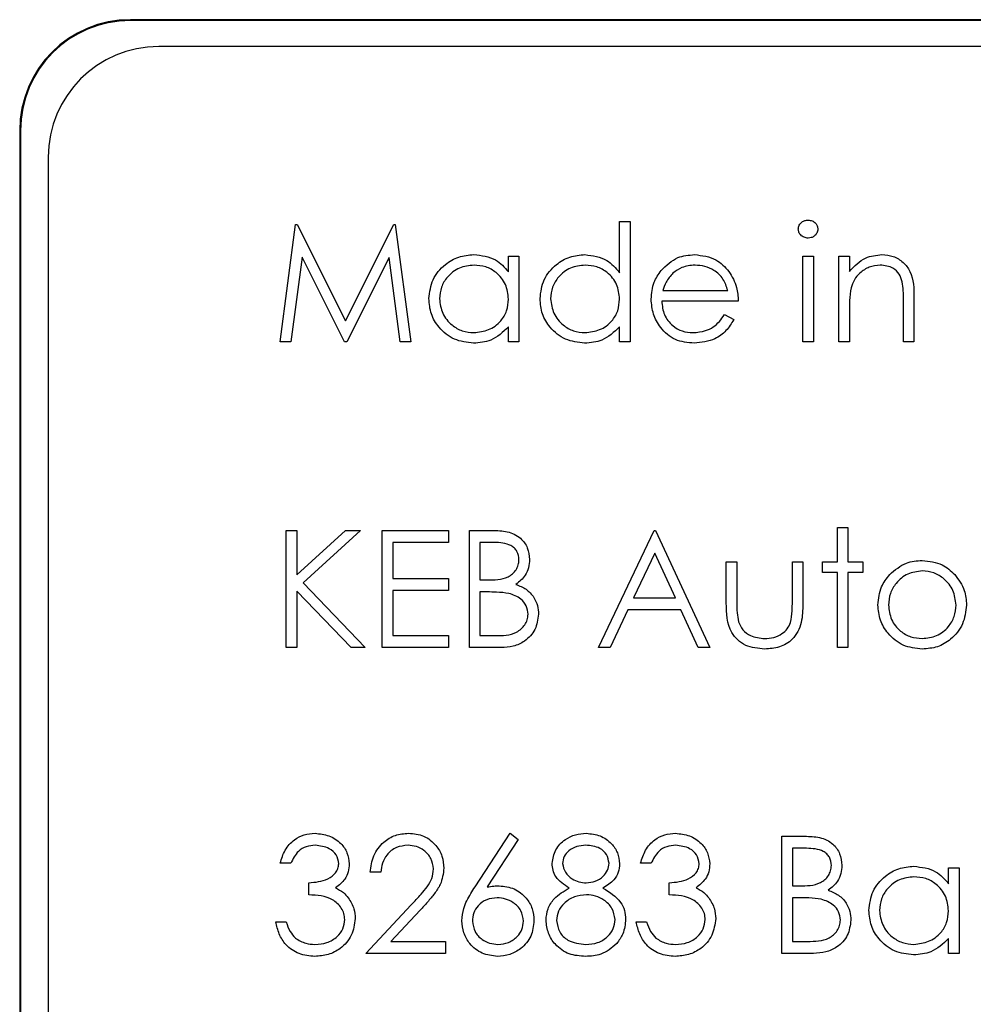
# Model space of a CAD drawing. Header units: millimetres. Extents: x 5 to 418, y 2 to 292.
# Tile 39 of 93: x 108.43 to 109.86, y 206.51 to 207.99. Entities that reach past the tile are written whole.
import ezdxf

# ---------------------------------------------------------------- set-up
doc = ezdxf.new("R2010")
doc.units = ezdxf.units.MM

msp = doc.modelspace()

# ---------------------------------------------------------------- linework, layer by layer
at = {"color": 7, "linetype": 'Continuous', "lineweight": 25}
for p, q in [((117.0109, 207.9933), (108.5943, 207.9933)), ((117.0109, 207.9921), (108.5943, 207.9921)), ((116.9704, 207.9528), (108.6371, 207.9528)), ((108.4276, 207.8266), (108.4276, 201.0766)), ((108.4288, 207.8266), (108.4288, 201.0766)), ((108.4704, 207.7861), (108.4704, 201.1194)), ((108.8199, 207.5083), (108.8431, 207.6847)), ((108.8431, 207.6847), (108.8454, 207.6847)), ((108.8454, 207.6847), (108.9182, 207.5399)), ((108.9182, 207.5399), (108.9909, 207.6847)), ((108.9909, 207.6847), (108.9932, 207.6847)), ((108.9932, 207.6847), (109.0166, 207.5083)), ((109.3309, 207.6122), (109.3309, 207.6892)), ((109.3309, 207.6892), (109.3468, 207.6892)), ((109.3468, 207.6892), (109.3468, 207.5083)), ((108.8527, 207.6355), (108.8358, 207.5083)), ((108.9166, 207.5083), (108.8527, 207.6355)), ((108.9838, 207.6352), (108.9201, 207.5083)), ((109.0007, 207.5083), (108.9838, 207.6352)), ((109.1636, 207.6133), (109.1636, 207.6372)), ((109.1636, 207.6372), (109.1794, 207.6372)), ((109.1794, 207.6372), (109.1794, 207.5083)), ((109.6068, 207.6372), (109.6227, 207.6372)), ((109.6068, 207.5083), (109.6068, 207.6372)), ((109.6227, 207.6372), (109.6227, 207.5083)), ((109.6611, 207.6372), (109.6769, 207.6372)), ((109.6611, 207.5083), (109.6611, 207.6372)), ((109.6769, 207.6372), (109.6769, 207.6139)), ((109.3959, 207.5852), (109.4938, 207.5852)), ((109.7742, 207.5741), (109.7742, 207.5083)), ((109.5096, 207.5693), (109.3943, 207.5693)), ((109.7583, 207.5083), (109.7583, 207.5689)), ((109.4887, 207.549), (109.5028, 207.5416)), ((109.6769, 207.5549), (109.6769, 207.5083)), ((109.1636, 207.5083), (109.1636, 207.5306)), ((109.3309, 207.5083), (109.3309, 207.5306)), ((108.8358, 207.5083), (108.8199, 207.5083)), ((108.9201, 207.5083), (108.9166, 207.5083)), ((109.0166, 207.5083), (109.0007, 207.5083)), ((109.1794, 207.5083), (109.1636, 207.5083)), ((109.3468, 207.5083), (109.3309, 207.5083)), ((109.6227, 207.5083), (109.6068, 207.5083)), ((109.6769, 207.5083), (109.6611, 207.5083)), ((109.7742, 207.5083), (109.7583, 207.5083)), ((108.8289, 207.224), (108.8447, 207.224)), ((108.8289, 207.0476), (108.8289, 207.224)), ((108.8447, 207.1569), (108.9183, 207.224)), ((108.8447, 207.224), (108.8447, 207.1569)), ((108.9408, 207.224), (108.8542, 207.1449)), ((108.9183, 207.224), (108.9408, 207.224)), ((108.9736, 207.224), (109.0731, 207.224)), ((108.9736, 207.0476), (108.9736, 207.224)), ((109.0731, 207.224), (109.0731, 207.2059)), ((109.1048, 207.224), (109.1392, 207.224)), ((109.1048, 207.0476), (109.1048, 207.224)), ((109.2993, 207.0476), (109.3829, 207.224)), ((109.3829, 207.224), (109.3852, 207.224)), ((109.3852, 207.224), (109.4666, 207.0476)), ((109.6588, 207.2285), (109.6747, 207.2285)), ((109.6588, 207.1765), (109.6588, 207.2285)), ((109.6747, 207.2285), (109.6747, 207.1765)), ((108.9895, 207.2059), (108.9895, 207.1517)), ((109.0731, 207.2059), (108.9895, 207.2059)), ((109.1421, 207.2059), (109.1206, 207.2059)), ((109.1206, 207.2059), (109.1206, 207.1494)), ((109.3839, 207.1896), (109.352, 207.1223)), ((109.415, 207.1223), (109.3839, 207.1896)), ((109.4915, 207.1765), (109.5073, 207.1765)), ((109.4915, 207.1149), (109.4915, 207.1765)), ((109.5073, 207.1765), (109.5073, 207.1168)), ((109.591, 207.1765), (109.6068, 207.1765)), ((109.591, 207.1168), (109.591, 207.1765)), ((109.6068, 207.1765), (109.6068, 207.1138)), ((109.6362, 207.1765), (109.6588, 207.1765)), ((109.6362, 207.1607), (109.6362, 207.1765)), ((109.6747, 207.1765), (109.6973, 207.1765)), ((109.6973, 207.1765), (109.6973, 207.1607)), ((109.6588, 207.1607), (109.6362, 207.1607)), ((109.6588, 207.0476), (109.6588, 207.1607)), ((109.6747, 207.1607), (109.6747, 207.0476)), ((109.6973, 207.1607), (109.6747, 207.1607)), ((108.8542, 207.1449), (108.9476, 207.0476)), ((108.9895, 207.1517), (109.0731, 207.1517)), ((109.0731, 207.1517), (109.0731, 207.1336)), ((109.1206, 207.1494), (109.1313, 207.1494)), ((108.8447, 207.1328), (108.8447, 207.0476)), ((108.9265, 207.0476), (108.8447, 207.1328)), ((108.9895, 207.1336), (108.9895, 207.0657)), ((109.0731, 207.1336), (108.9895, 207.1336)), ((109.1311, 207.1313), (109.1206, 207.1313)), ((109.1206, 207.1313), (109.1206, 207.0657)), ((109.352, 207.1223), (109.415, 207.1223)), ((109.3434, 207.1042), (109.3166, 207.0476)), ((109.4233, 207.1042), (109.3434, 207.1042)), ((109.4494, 207.0476), (109.4233, 207.1042)), ((108.9895, 207.0657), (109.0731, 207.0657)), ((109.0731, 207.0657), (109.0731, 207.0476)), ((109.1206, 207.0657), (109.1432, 207.0657)), ((108.8447, 207.0476), (108.8289, 207.0476)), ((108.9476, 207.0476), (108.9265, 207.0476)), ((109.0731, 207.0476), (108.9736, 207.0476)), ((109.1525, 207.0476), (109.1048, 207.0476)), ((109.3166, 207.0476), (109.2993, 207.0476)), ((109.4666, 207.0476), (109.4494, 207.0476)), ((109.6747, 207.0476), (109.6588, 207.0476)), ((109.1132, 206.6874), (109.1659, 206.7679)), ((109.178, 206.7583), (109.1314, 206.6871)), ((109.1659, 206.7679), (109.178, 206.7583)), ((109.5752, 206.7634), (109.6096, 206.7634)), ((109.5752, 206.587), (109.5752, 206.7634)), ((109.591, 206.7453), (109.591, 206.6888)), ((109.6125, 206.7453), (109.591, 206.7453)), ((108.8357, 206.7227), (108.8199, 206.7227)), ((109.3784, 206.7227), (109.3626, 206.7227)), ((109.8262, 206.692), (109.8262, 206.7159)), ((109.8262, 206.7159), (109.842, 206.7159)), ((109.842, 206.7159), (109.842, 206.587)), ((108.9714, 206.7091), (108.9555, 206.7091)), ((108.8628, 206.6752), (108.8628, 206.6933)), ((109.4056, 206.6752), (109.4056, 206.6933)), ((109.591, 206.6888), (109.6016, 206.6888)), ((109.591, 206.6707), (109.591, 206.6051)), ((109.6015, 206.6707), (109.591, 206.6707)), ((108.9488, 206.587), (109.0172, 206.66)), ((109.0307, 206.6522), (108.9865, 206.6051)), ((108.8131, 206.6345), (108.8289, 206.6345)), ((109.3558, 206.6345), (109.3716, 206.6345)), ((109.8262, 206.587), (109.8262, 206.6093)), ((108.9865, 206.6051), (109.0686, 206.6051)), ((109.0686, 206.6051), (109.0686, 206.587)), ((109.591, 206.6051), (109.6135, 206.6051)), ((109.0686, 206.587), (108.9488, 206.587)), ((109.6229, 206.587), (109.5752, 206.587)), ((109.842, 206.587), (109.8262, 206.587))]:
    msp.add_line(p, q, dxfattribs=at)
at = {"color": 7, "linetype": 'Continuous', "lineweight": 18}
for p, q in [((108.5943, 207.9921), (108.5943, 207.9933)), ((108.4288, 207.8266), (108.4276, 207.8266))]:
    msp.add_line(p, q, dxfattribs=at)
at = {"color": 7, "linetype": 'Continuous', "lineweight": 25}
for centre, radius in [((108.5943, 207.8266), 0.1667), ((108.5943, 207.8266), 0.1655), ((108.6371, 207.7861), 0.1667)]:
    msp.add_arc(centre, radius, 90, 180, dxfattribs=at)
for points, knots in [([(109.6, 207.6778), (109.6003, 207.6799), (109.6009, 207.6841), (109.605, 207.6884), (109.6098, 207.6911), (109.613, 207.6913), (109.6147, 207.6915)], [0, 0, 0, 0, 0.279289, 0.558897, 0.779452, 1, 1, 1, 1]), ([(109.6147, 207.6915), (109.6168, 207.6912), (109.621, 207.6908), (109.6258, 207.6873), (109.6289, 207.6828), (109.6293, 207.6795), (109.6294, 207.6778)], [0, 0, 0, 0, 0.279869, 0.559866, 0.779911, 1, 1, 1, 1]), ([(109.6147, 207.6643), (109.6126, 207.6645), (109.6085, 207.665), (109.6037, 207.6685), (109.6006, 207.6729), (109.6002, 207.6762), (109.6, 207.6778)], [0, 0, 0, 0, 0.279784, 0.559698, 0.779921, 1, 1, 1, 1]), ([(109.6294, 207.6778), (109.6291, 207.6757), (109.6285, 207.6716), (109.6243, 207.6673), (109.6196, 207.6647), (109.6163, 207.6644), (109.6147, 207.6643)], [0, 0, 0, 0, 0.27916, 0.558862, 0.779356, 1, 1, 1, 1]), ([(109.0437, 207.5731), (109.045, 207.583), (109.0474, 207.6027), (109.0661, 207.6242), (109.0881, 207.6375), (109.1037, 207.6388), (109.1114, 207.6394)], [0, 0, 0, 0, 0.279413, 0.559191, 0.779548, 1, 1, 1, 1]), ([(109.1114, 207.6394), (109.1231, 207.6381), (109.1439, 207.6358), (109.1576, 207.6202), (109.1636, 207.6133)], [0, 0, 0, 0, 0.559062, 1, 1, 1, 1]), ([(109.2111, 207.5731), (109.2123, 207.583), (109.2148, 207.6027), (109.2334, 207.6242), (109.2555, 207.6375), (109.271, 207.6388), (109.2788, 207.6394)], [0, 0, 0, 0, 0.279413, 0.559191, 0.779548, 1, 1, 1, 1]), ([(109.2788, 207.6394), (109.2904, 207.6379), (109.3113, 207.635), (109.3249, 207.6192), (109.3309, 207.6122)], [0, 0, 0, 0, 0.558426, 1, 1, 1, 1]), ([(109.3933, 207.6154), (109.4012, 207.6232), (109.4154, 207.6372), (109.435, 207.6387), (109.4437, 207.6394)], [0, 0, 0, 0, 0.558577, 1, 1, 1, 1]), ([(109.4437, 207.6394), (109.4551, 207.6381), (109.4756, 207.6357), (109.4895, 207.6207), (109.4956, 207.6141)], [0, 0, 0, 0, 0.558919, 1, 1, 1, 1]), ([(109.6769, 207.6139), (109.6845, 207.622), (109.6979, 207.6365), (109.7174, 207.6386), (109.726, 207.6394)], [0, 0, 0, 0, 0.559141, 1, 1, 1, 1]), ([(109.726, 207.6394), (109.7318, 207.6389), (109.7433, 207.6379), (109.7585, 207.6286), (109.7739, 207.608), (109.774, 207.5881), (109.7742, 207.5741)], [0, 0, 0, 0, 0.187021, 0.37389, 0.56061, 1, 1, 1, 1]), ([(109.1117, 207.6236), (109.1041, 207.6227), (109.089, 207.621), (109.0718, 207.6075), (109.0615, 207.5907), (109.0602, 207.5788), (109.0596, 207.5729)], [0, 0, 0, 0, 0.279767, 0.559291, 0.779719, 1, 1, 1, 1]), ([(109.1636, 207.5725), (109.1627, 207.5801), (109.1611, 207.5954), (109.1468, 207.6122), (109.1296, 207.6222), (109.1176, 207.6231), (109.1117, 207.6236)], [0, 0, 0, 0, 0.27966, 0.55921, 0.779487, 1, 1, 1, 1]), ([(109.279, 207.6236), (109.2714, 207.6227), (109.2563, 207.621), (109.2392, 207.6075), (109.2288, 207.5907), (109.2276, 207.5788), (109.2269, 207.5729)], [0, 0, 0, 0, 0.279767, 0.559291, 0.779719, 1, 1, 1, 1]), ([(109.3309, 207.5725), (109.3301, 207.5801), (109.3284, 207.5954), (109.3142, 207.6122), (109.297, 207.6222), (109.285, 207.6231), (109.279, 207.6236)], [0, 0, 0, 0, 0.27966, 0.55921, 0.779487, 1, 1, 1, 1]), ([(109.3784, 207.5724), (109.3792, 207.5811), (109.3806, 207.5968), (109.3894, 207.6097), (109.3933, 207.6154)], [0, 0, 0, 0, 0.559427, 1, 1, 1, 1]), ([(109.4445, 207.6236), (109.4376, 207.623), (109.4254, 207.622), (109.4156, 207.6147), (109.4113, 207.6115)], [0, 0, 0, 0, 0.5594582, 1, 1, 1, 1]), ([(109.4938, 207.5852), (109.4918, 207.5913), (109.488, 207.6035), (109.4744, 207.6157), (109.4594, 207.6224), (109.4494, 207.6232), (109.4445, 207.6236)], [0, 0, 0, 0, 0.2801382, 0.5591944, 0.7795977, 1, 1, 1, 1]), ([(109.7232, 207.6236), (109.7176, 207.623), (109.7064, 207.6219), (109.6933, 207.6128), (109.6838, 207.6019), (109.6808, 207.5936), (109.6794, 207.5895)], [0, 0, 0, 0, 0.279553, 0.559373, 0.779703, 1, 1, 1, 1]), ([(109.7565, 207.5982), (109.7552, 207.6023), (109.7527, 207.6105), (109.7412, 207.6218), (109.73, 207.6229), (109.7232, 207.6236)], [0, 0, 0, 0, 0.281192, 0.561331, 1, 1, 1, 1]), ([(109.4113, 207.6115), (109.4074, 207.6072), (109.4005, 207.5994), (109.3973, 207.5895), (109.3959, 207.5852)], [0, 0, 0, 0, 0.5587953, 1, 1, 1, 1]), ([(109.4956, 207.6141), (109.5002, 207.6063), (109.5084, 207.5924), (109.5092, 207.5764), (109.5096, 207.5693)], [0, 0, 0, 0, 0.558897, 1, 1, 1, 1]), ([(109.6794, 207.5895), (109.6785, 207.5831), (109.6769, 207.5716), (109.6769, 207.56), (109.6769, 207.5549)], [0, 0, 0, 0, 0.559658, 1, 1, 1, 1]), ([(109.7583, 207.5689), (109.7584, 207.5744), (109.7584, 207.5842), (109.7571, 207.594), (109.7565, 207.5982)], [0, 0, 0, 0, 0.560255, 1, 1, 1, 1]), ([(109.1109, 207.506), (109.101, 207.5072), (109.0812, 207.5095), (109.0593, 207.5277), (109.0457, 207.5497), (109.0444, 207.5653), (109.0437, 207.5731)], [0, 0, 0, 0, 0.279573, 0.559333, 0.779589, 1, 1, 1, 1]), ([(109.0596, 207.5729), (109.0606, 207.5654), (109.0628, 207.5503), (109.0767, 207.5335), (109.0937, 207.5236), (109.1056, 207.5224), (109.1115, 207.5219)], [0, 0, 0, 0, 0.279429, 0.559146, 0.77957, 1, 1, 1, 1]), ([(109.1115, 207.5219), (109.1191, 207.5228), (109.1342, 207.5246), (109.1518, 207.5375), (109.162, 207.5546), (109.1631, 207.5665), (109.1636, 207.5725)], [0, 0, 0, 0, 0.279822, 0.559387, 0.779603, 1, 1, 1, 1]), ([(109.2783, 207.506), (109.2684, 207.5072), (109.2486, 207.5095), (109.2266, 207.5277), (109.2131, 207.5497), (109.2118, 207.5653), (109.2111, 207.5731)], [0, 0, 0, 0, 0.279573, 0.559333, 0.779589, 1, 1, 1, 1]), ([(109.2269, 207.5729), (109.228, 207.5654), (109.2301, 207.5503), (109.244, 207.5335), (109.2611, 207.5236), (109.2729, 207.5224), (109.2789, 207.5219)], [0, 0, 0, 0, 0.279429, 0.559146, 0.77957, 1, 1, 1, 1]), ([(109.2789, 207.5219), (109.2864, 207.5228), (109.3015, 207.5246), (109.3191, 207.5375), (109.3294, 207.5546), (109.3304, 207.5665), (109.3309, 207.5725)], [0, 0, 0, 0, 0.279822, 0.559387, 0.779603, 1, 1, 1, 1]), ([(109.4433, 207.506), (109.4335, 207.5069), (109.4139, 207.5087), (109.3928, 207.5275), (109.3805, 207.5495), (109.3791, 207.5648), (109.3784, 207.5724)], [0, 0, 0, 0, 0.279885, 0.558859, 0.779462, 1, 1, 1, 1]), ([(109.3943, 207.5693), (109.3951, 207.5624), (109.3967, 207.5484), (109.4092, 207.5326), (109.4248, 207.5232), (109.4358, 207.5223), (109.4413, 207.5219)], [0, 0, 0, 0, 0.279963, 0.559359, 0.779526, 1, 1, 1, 1]), ([(109.4413, 207.5219), (109.4478, 207.5225), (109.4585, 207.5235), (109.4721, 207.53), (109.4816, 207.5386), (109.4863, 207.5455), (109.4887, 207.549)], [0, 0, 0, 0, 0.339465, 0.559626, 0.779498, 1, 1, 1, 1]), ([(109.5028, 207.5416), (109.4992, 207.5358), (109.492, 207.5241), (109.4717, 207.5091), (109.4541, 207.5072), (109.4433, 207.506)], [0, 0, 0, 0, 0.280919, 0.561407, 1, 1, 1, 1]), ([(109.1636, 207.5306), (109.1552, 207.5227), (109.1403, 207.5085), (109.1199, 207.5068), (109.1109, 207.506)], [0, 0, 0, 0, 0.558763, 1, 1, 1, 1]), ([(109.3309, 207.5306), (109.3226, 207.5227), (109.3076, 207.5085), (109.2873, 207.5068), (109.2783, 207.506)], [0, 0, 0, 0, 0.558763, 1, 1, 1, 1]), ([(109.1392, 207.224), (109.1468, 207.2239), (109.1618, 207.2235), (109.1817, 207.2146), (109.1933, 207.1981), (109.1946, 207.1862), (109.1953, 207.1803)], [0, 0, 0, 0, 0.281317, 0.559922, 0.779935, 1, 1, 1, 1]), ([(109.1794, 207.18), (109.1789, 207.1843), (109.1781, 207.1909), (109.1726, 207.1976), (109.162, 207.2051), (109.151, 207.2056), (109.1421, 207.2059)], [0, 0, 0, 0, 0.249284, 0.374925, 0.500645, 1, 1, 1, 1]), ([(109.1313, 207.1494), (109.1423, 207.1494), (109.1562, 207.1495), (109.1699, 207.1584), (109.1752, 207.1645), (109.1788, 207.1719), (109.1792, 207.1773), (109.1794, 207.18)], [0, 0, 0, 0, 0.498607, 0.624009, 0.749401, 0.874736, 1, 1, 1, 1]), ([(109.1953, 207.1803), (109.195, 207.1762), (109.1944, 207.1678), (109.1885, 207.1537), (109.18, 207.1469), (109.1749, 207.1428)], [0, 0, 0, 0, 0.280867, 0.561527, 1, 1, 1, 1]), ([(109.7376, 207.1575), (109.7455, 207.1644), (109.7598, 207.1767), (109.7784, 207.1782), (109.7867, 207.1788)], [0, 0, 0, 0, 0.55888, 1, 1, 1, 1]), ([(109.7867, 207.1788), (109.7971, 207.1777), (109.8158, 207.1758), (109.8296, 207.1631), (109.8357, 207.1576)], [0, 0, 0, 0, 0.559182, 1, 1, 1, 1]), ([(109.7199, 207.1117), (109.7208, 207.1212), (109.7225, 207.1382), (109.733, 207.1516), (109.7376, 207.1575)], [0, 0, 0, 0, 0.559285, 1, 1, 1, 1]), ([(109.7866, 207.163), (109.7791, 207.162), (109.764, 207.1602), (109.7475, 207.1461), (109.7373, 207.1294), (109.7362, 207.1176), (109.7357, 207.1116)], [0, 0, 0, 0, 0.279484, 0.559256, 0.779547, 1, 1, 1, 1]), ([(109.8375, 207.1116), (109.8366, 207.1192), (109.8349, 207.1343), (109.821, 207.1508), (109.8044, 207.1613), (109.7925, 207.1624), (109.7866, 207.163)], [0, 0, 0, 0, 0.279586, 0.559398, 0.779653, 1, 1, 1, 1]), ([(109.8357, 207.1576), (109.8413, 207.1499), (109.8515, 207.1362), (109.8528, 207.1192), (109.8533, 207.1117)], [0, 0, 0, 0, 0.559216, 1, 1, 1, 1]), ([(109.1749, 207.1428), (109.1802, 207.1406), (109.1907, 207.1364), (109.2018, 207.1246), (109.2078, 207.1111), (109.2085, 207.1022), (109.2088, 207.0977)], [0, 0, 0, 0, 0.280382, 0.559606, 0.779765, 1, 1, 1, 1]), ([(109.1641, 207.1292), (109.158, 207.13), (109.147, 207.1313), (109.136, 207.1313), (109.1311, 207.1313)], [0, 0, 0, 0, 0.559734, 1, 1, 1, 1]), ([(109.193, 207.0977), (109.1925, 207.102), (109.1914, 207.1107), (109.1812, 207.1233), (109.1706, 207.127), (109.1641, 207.1292)], [0, 0, 0, 0, 0.279944, 0.560429, 1, 1, 1, 1]), ([(109.5493, 207.0454), (109.5395, 207.0462), (109.5199, 207.0477), (109.4925, 207.0735), (109.4919, 207.0992), (109.4915, 207.1149)], [0, 0, 0, 0, 0.2809699, 0.5597849, 1, 1, 1, 1]), ([(109.5073, 207.1168), (109.5073, 207.1111), (109.5073, 207.101), (109.5091, 207.091), (109.5098, 207.0866)], [0, 0, 0, 0, 0.560377, 1, 1, 1, 1]), ([(109.6068, 207.1138), (109.6067, 207.1042), (109.6064, 207.085), (109.594, 207.0599), (109.5719, 207.0468), (109.5568, 207.0459), (109.5493, 207.0454)], [0, 0, 0, 0, 0.281501, 0.559646, 0.779298, 1, 1, 1, 1]), ([(109.5884, 207.0853), (109.5893, 207.0912), (109.5911, 207.1016), (109.591, 207.1121), (109.591, 207.1168)], [0, 0, 0, 0, 0.559371, 1, 1, 1, 1]), ([(109.7867, 207.0454), (109.7768, 207.0464), (109.7571, 207.0484), (109.7353, 207.0667), (109.722, 207.0886), (109.7206, 207.104), (109.7199, 207.1117)], [0, 0, 0, 0, 0.279776, 0.559179, 0.779592, 1, 1, 1, 1]), ([(109.7357, 207.1116), (109.7367, 207.1042), (109.7386, 207.0893), (109.752, 207.0724), (109.769, 207.0628), (109.7807, 207.0617), (109.7866, 207.0612)], [0, 0, 0, 0, 0.2796181, 0.5591672, 0.7795123, 1, 1, 1, 1]), ([(109.7866, 207.0612), (109.7941, 207.0621), (109.809, 207.0638), (109.8259, 207.0772), (109.8358, 207.094), (109.8369, 207.1058), (109.8375, 207.1116)], [0, 0, 0, 0, 0.279745, 0.559113, 0.779606, 1, 1, 1, 1]), ([(109.8533, 207.1117), (109.8521, 207.1019), (109.8497, 207.0823), (109.8319, 207.0603), (109.8099, 207.0471), (109.7944, 207.046), (109.7867, 207.0454)], [0, 0, 0, 0, 0.279521, 0.559381, 0.779507, 1, 1, 1, 1]), ([(109.1432, 207.0657), (109.1547, 207.0657), (109.172, 207.0658), (109.1872, 207.0793), (109.1923, 207.0893), (109.1928, 207.0949), (109.193, 207.0977)], [0, 0, 0, 0, 0.49936, 0.748736, 0.874399, 1, 1, 1, 1]), ([(109.2088, 207.0977), (109.2078, 207.0898), (109.2057, 207.074), (109.1898, 207.0572), (109.1711, 207.0487), (109.1587, 207.048), (109.1525, 207.0476)], [0, 0, 0, 0, 0.279141, 0.558654, 0.779059, 1, 1, 1, 1]), ([(109.5098, 207.0866), (109.5118, 207.0823), (109.5157, 207.0736), (109.5299, 207.0633), (109.542, 207.062), (109.5494, 207.0612)], [0, 0, 0, 0, 0.280117, 0.560544, 1, 1, 1, 1]), ([(109.5494, 207.0612), (109.554, 207.0615), (109.5632, 207.062), (109.5749, 207.0675), (109.5838, 207.0755), (109.5869, 207.0821), (109.5884, 207.0853)], [0, 0, 0, 0, 0.28027, 0.560007, 0.780074, 1, 1, 1, 1]), ([(108.8199, 206.7227), (108.8219, 206.7295), (108.826, 206.743), (108.8394, 206.758), (108.8557, 206.7666), (108.8668, 206.7675), (108.8724, 206.7679)], [0, 0, 0, 0, 0.280288, 0.55968, 0.779747, 1, 1, 1, 1]), ([(108.8724, 206.7679), (108.8795, 206.7671), (108.8938, 206.7656), (108.9109, 206.7543), (108.9217, 206.7389), (108.9232, 206.7277), (108.9239, 206.7221)], [0, 0, 0, 0, 0.280085, 0.5598683, 0.7800992, 1, 1, 1, 1]), ([(108.9555, 206.7091), (108.9566, 206.7177), (108.9586, 206.7348), (108.9737, 206.7544), (108.9928, 206.7662), (109.0063, 206.7673), (109.0131, 206.7679)], [0, 0, 0, 0, 0.280029, 0.559515, 0.779668, 1, 1, 1, 1]), ([(109.0131, 206.7679), (109.0209, 206.7672), (109.0366, 206.7657), (109.0541, 206.7513), (109.0647, 206.7339), (109.0658, 206.7216), (109.0664, 206.7155)], [0, 0, 0, 0, 0.27989, 0.559224, 0.779582, 1, 1, 1, 1]), ([(109.2292, 206.7226), (109.2304, 206.7297), (109.2329, 206.7438), (109.2475, 206.7585), (109.2641, 206.7666), (109.2753, 206.7675), (109.2809, 206.7679)], [0, 0, 0, 0, 0.278806, 0.558457, 0.77916, 1, 1, 1, 1]), ([(109.2809, 206.7679), (109.2879, 206.7671), (109.302, 206.7656), (109.3185, 206.7539), (109.3289, 206.7387), (109.3303, 206.7277), (109.3309, 206.7221)], [0, 0, 0, 0, 0.279929, 0.559623, 0.779946, 1, 1, 1, 1]), ([(109.3626, 206.7227), (109.3646, 206.7295), (109.3687, 206.743), (109.3822, 206.758), (109.3985, 206.7666), (109.4096, 206.7675), (109.4151, 206.7679)], [0, 0, 0, 0, 0.280288, 0.55968, 0.779747, 1, 1, 1, 1]), ([(109.4151, 206.7679), (109.4222, 206.7671), (109.4365, 206.7656), (109.4536, 206.7543), (109.4645, 206.7389), (109.4659, 206.7277), (109.4666, 206.7221)], [0, 0, 0, 0, 0.280085, 0.559868, 0.780099, 1, 1, 1, 1]), ([(109.6096, 206.7634), (109.6171, 206.7632), (109.6322, 206.7629), (109.6521, 206.7539), (109.6636, 206.7374), (109.665, 206.7256), (109.6656, 206.7197)], [0, 0, 0, 0, 0.281317, 0.559922, 0.779935, 1, 1, 1, 1]), ([(108.8726, 206.7498), (108.868, 206.7494), (108.8588, 206.7487), (108.8443, 206.7399), (108.8389, 206.7292), (108.8357, 206.7227)], [0, 0, 0, 0, 0.280636, 0.560364, 1, 1, 1, 1]), ([(108.9081, 206.7221), (108.9072, 206.7268), (108.9054, 206.736), (108.8919, 206.7475), (108.8799, 206.7489), (108.8726, 206.7498)], [0, 0, 0, 0, 0.278859, 0.560074, 1, 1, 1, 1]), ([(109.0123, 206.7498), (109.0062, 206.7492), (108.9942, 206.748), (108.9806, 206.737), (108.9732, 206.7232), (108.972, 206.7138), (108.9714, 206.7091)], [0, 0, 0, 0, 0.279699, 0.558847, 0.779176, 1, 1, 1, 1]), ([(109.0505, 206.7141), (109.0498, 206.7195), (109.0483, 206.7304), (109.0375, 206.742), (109.0251, 206.7488), (109.0165, 206.7495), (109.0123, 206.7498)], [0, 0, 0, 0, 0.279126, 0.558978, 0.77935, 1, 1, 1, 1]), ([(109.28, 206.7498), (109.2754, 206.7495), (109.2661, 206.7489), (109.2547, 206.7424), (109.2465, 206.7333), (109.2455, 206.726), (109.245, 206.7224)], [0, 0, 0, 0, 0.280651, 0.560566, 0.78062, 1, 1, 1, 1]), ([(109.3151, 206.7227), (109.3142, 206.7273), (109.3123, 206.7364), (109.2993, 206.7481), (109.2873, 206.7492), (109.28, 206.7498)], [0, 0, 0, 0, 0.278971, 0.559919, 1, 1, 1, 1]), ([(109.4153, 206.7498), (109.4107, 206.7494), (109.4016, 206.7487), (109.387, 206.7399), (109.3817, 206.7292), (109.3784, 206.7227)], [0, 0, 0, 0, 0.280636, 0.560364, 1, 1, 1, 1]), ([(109.4508, 206.7221), (109.4499, 206.7268), (109.4481, 206.736), (109.4346, 206.7475), (109.4226, 206.7489), (109.4153, 206.7498)], [0, 0, 0, 0, 0.278859, 0.560074, 1, 1, 1, 1]), ([(109.6498, 206.7194), (109.6493, 206.7237), (109.6485, 206.7302), (109.6429, 206.737), (109.6324, 206.7445), (109.6213, 206.7449), (109.6125, 206.7453)], [0, 0, 0, 0, 0.249284, 0.374925, 0.500645, 1, 1, 1, 1]), ([(108.8628, 206.6933), (108.8728, 206.6942), (108.8877, 206.6956), (108.9023, 206.7059), (108.9073, 206.7147), (108.9078, 206.7197), (108.9081, 206.7221)], [0, 0, 0, 0, 0.499418, 0.749016, 0.874544, 1, 1, 1, 1]), ([(108.9239, 206.7221), (108.9236, 206.718), (108.923, 206.7098), (108.9167, 206.6963), (108.9084, 206.6898), (108.9033, 206.6858)], [0, 0, 0, 0, 0.280508, 0.560792, 1, 1, 1, 1]), ([(109.0172, 206.66), (109.0223, 206.6654), (109.0306, 206.6742), (109.0414, 206.6872), (109.0491, 206.6997), (109.05, 206.7093), (109.0505, 206.7141)], [0, 0, 0, 0, 0.340542, 0.56085, 0.780599, 1, 1, 1, 1]), ([(109.0664, 206.7155), (109.0653, 206.707), (109.0635, 206.693), (109.0522, 206.6769), (109.0419, 206.6642), (109.0344, 206.6562), (109.0307, 206.6522)], [0, 0, 0, 0, 0.33837, 0.558748, 0.779361, 1, 1, 1, 1]), ([(109.2549, 206.6853), (109.2474, 206.6903), (109.2368, 206.6973), (109.2301, 206.7121), (109.2295, 206.7191), (109.2292, 206.7226)], [0, 0, 0, 0, 0.557752, 0.778932, 1, 1, 1, 1]), ([(109.245, 206.7224), (109.246, 206.7177), (109.248, 206.7083), (109.2584, 206.6994), (109.2694, 206.6941), (109.2769, 206.6935), (109.2806, 206.6933)], [0, 0, 0, 0, 0.277721, 0.558224, 0.779072, 1, 1, 1, 1]), ([(109.2806, 206.6933), (109.2853, 206.6938), (109.2946, 206.6948), (109.306, 206.7019), (109.3134, 206.7118), (109.3145, 206.7191), (109.3151, 206.7227)], [0, 0, 0, 0, 0.280237, 0.560145, 0.780435, 1, 1, 1, 1]), ([(109.3309, 206.7221), (109.3305, 206.7177), (109.3298, 206.7089), (109.3214, 206.695), (109.3118, 206.689), (109.3059, 206.6853)], [0, 0, 0, 0, 0.280159, 0.560243, 1, 1, 1, 1]), ([(109.4056, 206.6933), (109.4155, 206.6942), (109.4305, 206.6956), (109.4451, 206.7059), (109.4501, 206.7147), (109.4506, 206.7197), (109.4508, 206.7221)], [0, 0, 0, 0, 0.499418, 0.749016, 0.874544, 1, 1, 1, 1]), ([(109.4666, 206.7221), (109.4663, 206.718), (109.4658, 206.7098), (109.4594, 206.6963), (109.4511, 206.6898), (109.446, 206.6858)], [0, 0, 0, 0, 0.280508, 0.560792, 1, 1, 1, 1]), ([(109.6016, 206.6888), (109.6127, 206.6888), (109.6266, 206.6888), (109.6402, 206.6978), (109.6455, 206.7039), (109.6491, 206.7113), (109.6496, 206.7167), (109.6498, 206.7194)], [0, 0, 0, 0, 0.4986071, 0.6240085, 0.7494012, 0.8747358, 1, 1, 1, 1]), ([(109.6656, 206.7197), (109.6653, 206.7155), (109.6647, 206.7072), (109.6589, 206.693), (109.6504, 206.6863), (109.6452, 206.6821)], [0, 0, 0, 0, 0.280867, 0.561527, 1, 1, 1, 1]), ([(109.7063, 206.6518), (109.7076, 206.6617), (109.71, 206.6814), (109.7287, 206.7029), (109.7507, 206.7162), (109.7663, 206.7175), (109.774, 206.7182)], [0, 0, 0, 0, 0.279413, 0.559191, 0.779548, 1, 1, 1, 1]), ([(109.774, 206.7182), (109.7857, 206.7168), (109.8065, 206.7145), (109.8202, 206.6989), (109.8262, 206.692)], [0, 0, 0, 0, 0.559062, 1, 1, 1, 1]), ([(109.7742, 206.7023), (109.7667, 206.7014), (109.7516, 206.6997), (109.7344, 206.6862), (109.7241, 206.6694), (109.7228, 206.6575), (109.7222, 206.6516)], [0, 0, 0, 0, 0.279767, 0.559291, 0.779719, 1, 1, 1, 1]), ([(109.8262, 206.6512), (109.8253, 206.6588), (109.8236, 206.6741), (109.8094, 206.6909), (109.7922, 206.7009), (109.7802, 206.7018), (109.7742, 206.7023)], [0, 0, 0, 0, 0.27966, 0.55921, 0.779487, 1, 1, 1, 1]), ([(108.9033, 206.6858), (108.9074, 206.6836), (108.9147, 206.6798), (108.9201, 206.6735), (108.9224, 206.6707)], [0, 0, 0, 0, 0.559795, 1, 1, 1, 1]), ([(109.0935, 206.6362), (109.0941, 206.6425), (109.0951, 206.6529), (109.1007, 206.6663), (109.1066, 206.6771), (109.111, 206.684), (109.1132, 206.6874)], [0, 0, 0, 0, 0.339374, 0.559486, 0.779731, 1, 1, 1, 1]), ([(109.1314, 206.6871), (109.1348, 206.6876), (109.1409, 206.6885), (109.147, 206.6887), (109.1497, 206.6888)], [0, 0, 0, 0, 0.55991, 1, 1, 1, 1]), ([(109.1497, 206.6888), (109.1574, 206.6879), (109.1729, 206.6861), (109.1901, 206.672), (109.2005, 206.6547), (109.2015, 206.6426), (109.202, 206.6365)], [0, 0, 0, 0, 0.279638, 0.559326, 0.779527, 1, 1, 1, 1]), ([(109.2201, 206.6369), (109.2207, 206.6428), (109.2219, 206.6546), (109.2337, 206.6729), (109.2469, 206.6806), (109.2549, 206.6853)], [0, 0, 0, 0, 0.279987, 0.559901, 1, 1, 1, 1]), ([(109.3059, 206.6853), (109.3159, 206.6792), (109.3298, 206.6707), (109.339, 206.6519), (109.3396, 206.6429), (109.34, 206.6384)], [0, 0, 0, 0, 0.558271, 0.779089, 1, 1, 1, 1]), ([(109.446, 206.6858), (109.4501, 206.6836), (109.4575, 206.6798), (109.4628, 206.6735), (109.4651, 206.6707)], [0, 0, 0, 0, 0.559795, 1, 1, 1, 1]), ([(109.6452, 206.6821), (109.6505, 206.68), (109.6611, 206.6757), (109.6722, 206.6639), (109.6782, 206.6504), (109.6789, 206.6415), (109.6792, 206.6371)], [0, 0, 0, 0, 0.280382, 0.559606, 0.779765, 1, 1, 1, 1]), ([(108.9171, 206.6379), (108.9168, 206.6409), (108.9163, 206.6471), (108.9108, 206.6582), (108.8944, 206.6734), (108.8755, 206.6745), (108.8628, 206.6752)], [0, 0, 0, 0, 0.125587, 0.251191, 0.500605, 1, 1, 1, 1]), ([(108.9224, 206.6707), (108.9258, 206.6653), (108.9318, 206.6557), (108.9326, 206.6444), (108.9329, 206.6394)], [0, 0, 0, 0, 0.559419, 1, 1, 1, 1]), ([(109.1464, 206.6707), (109.141, 206.6702), (109.1303, 206.6693), (109.118, 206.66), (109.1105, 206.6482), (109.1097, 206.6397), (109.1093, 206.6355)], [0, 0, 0, 0, 0.280127, 0.559515, 0.779719, 1, 1, 1, 1]), ([(109.1862, 206.6355), (109.1854, 206.6411), (109.1838, 206.6521), (109.1722, 206.6633), (109.1594, 206.6697), (109.1507, 206.6704), (109.1464, 206.6707)], [0, 0, 0, 0, 0.2787544, 0.558605, 0.7791474, 1, 1, 1, 1]), ([(109.281, 206.6752), (109.2748, 206.6747), (109.2624, 206.6736), (109.2478, 206.6637), (109.2377, 206.651), (109.2366, 206.6412), (109.236, 206.6364)], [0, 0, 0, 0, 0.280283, 0.560138, 0.780298, 1, 1, 1, 1]), ([(109.3242, 206.638), (109.3231, 206.6439), (109.321, 206.6557), (109.3085, 206.6673), (109.2949, 206.6742), (109.2856, 206.6749), (109.281, 206.6752)], [0, 0, 0, 0, 0.278303, 0.558509, 0.779146, 1, 1, 1, 1]), ([(109.4598, 206.6379), (109.4596, 206.6409), (109.4591, 206.6471), (109.4536, 206.6582), (109.4372, 206.6734), (109.4182, 206.6745), (109.4056, 206.6752)], [0, 0, 0, 0, 0.125587, 0.251191, 0.500605, 1, 1, 1, 1]), ([(109.4651, 206.6707), (109.4685, 206.6653), (109.4746, 206.6557), (109.4753, 206.6444), (109.4757, 206.6394)], [0, 0, 0, 0, 0.559419, 1, 1, 1, 1]), ([(109.6345, 206.6686), (109.6284, 206.6693), (109.6174, 206.6707), (109.6064, 206.6707), (109.6015, 206.6707)], [0, 0, 0, 0, 0.559734, 1, 1, 1, 1]), ([(109.6634, 206.6371), (109.6628, 206.6414), (109.6618, 206.65), (109.6516, 206.6626), (109.641, 206.6663), (109.6345, 206.6686)], [0, 0, 0, 0, 0.279944, 0.560429, 1, 1, 1, 1]), ([(109.7735, 206.5847), (109.7636, 206.5859), (109.7438, 206.5882), (109.7219, 206.6064), (109.7083, 206.6284), (109.707, 206.644), (109.7063, 206.6518)], [0, 0, 0, 0, 0.279573, 0.559333, 0.779589, 1, 1, 1, 1]), ([(109.7222, 206.6516), (109.7232, 206.6441), (109.7254, 206.629), (109.7392, 206.6122), (109.7563, 206.6023), (109.7682, 206.6011), (109.7741, 206.6006)], [0, 0, 0, 0, 0.279429, 0.559146, 0.77957, 1, 1, 1, 1]), ([(108.9329, 206.6394), (108.9317, 206.6307), (108.9291, 206.6134), (108.9126, 206.5944), (108.8924, 206.5841), (108.8787, 206.583), (108.8719, 206.5825)], [0, 0, 0, 0, 0.279304, 0.558838, 0.779277, 1, 1, 1, 1]), ([(108.8722, 206.6006), (108.8783, 206.601), (108.8905, 206.6018), (108.9053, 206.6109), (108.9153, 206.6235), (108.9165, 206.6331), (108.9171, 206.6379)], [0, 0, 0, 0, 0.280599, 0.560151, 0.780303, 1, 1, 1, 1]), ([(109.202, 206.6365), (109.2011, 206.6284), (109.1993, 206.6123), (109.1842, 206.5944), (109.1659, 206.5843), (109.1532, 206.5831), (109.1469, 206.5825)], [0, 0, 0, 0, 0.279631, 0.55896, 0.779478, 1, 1, 1, 1]), ([(109.2798, 206.5825), (109.2713, 206.583), (109.2543, 206.5841), (109.2344, 206.5984), (109.2224, 206.617), (109.2209, 206.6303), (109.2201, 206.6369)], [0, 0, 0, 0, 0.280545, 0.559269, 0.779816, 1, 1, 1, 1]), ([(109.236, 206.6364), (109.237, 206.6305), (109.2389, 206.6187), (109.2552, 206.6032), (109.2706, 206.6016), (109.28, 206.6006)], [0, 0, 0, 0, 0.279833, 0.560198, 1, 1, 1, 1]), ([(109.28, 206.6006), (109.2861, 206.601), (109.2982, 206.6018), (109.3128, 206.6111), (109.3224, 206.6238), (109.3236, 206.6333), (109.3242, 206.638)], [0, 0, 0, 0, 0.280602, 0.559962, 0.78018, 1, 1, 1, 1]), ([(109.34, 206.6384), (109.3393, 206.6309), (109.338, 206.6174), (109.3301, 206.6066), (109.3266, 206.6018)], [0, 0, 0, 0, 0.559346, 1, 1, 1, 1]), ([(109.4757, 206.6394), (109.4744, 206.6307), (109.4719, 206.6134), (109.4553, 206.5944), (109.4351, 206.5841), (109.4215, 206.583), (109.4146, 206.5825)], [0, 0, 0, 0, 0.279304, 0.558838, 0.779277, 1, 1, 1, 1]), ([(109.4149, 206.6006), (109.421, 206.601), (109.4333, 206.6018), (109.448, 206.6109), (109.4581, 206.6235), (109.4592, 206.6331), (109.4598, 206.6379)], [0, 0, 0, 0, 0.280599, 0.560151, 0.780303, 1, 1, 1, 1]), ([(109.6135, 206.6051), (109.6251, 206.6051), (109.6423, 206.6051), (109.6576, 206.6187), (109.6626, 206.6287), (109.6631, 206.6343), (109.6634, 206.6371)], [0, 0, 0, 0, 0.49936, 0.748736, 0.874399, 1, 1, 1, 1]), ([(109.6792, 206.6371), (109.6781, 206.6292), (109.6761, 206.6133), (109.6602, 206.5966), (109.6415, 206.5881), (109.6291, 206.5873), (109.6229, 206.587)], [0, 0, 0, 0, 0.279141, 0.558654, 0.779059, 1, 1, 1, 1]), ([(109.7741, 206.6006), (109.7817, 206.6015), (109.7968, 206.6033), (109.8144, 206.6162), (109.8246, 206.6333), (109.8257, 206.6452), (109.8262, 206.6512)], [0, 0, 0, 0, 0.2798222, 0.5593866, 0.7796028, 1, 1, 1, 1]), ([(108.8719, 206.5825), (108.8638, 206.5832), (108.8477, 206.5846), (108.8286, 206.5981), (108.8175, 206.616), (108.8145, 206.6283), (108.8131, 206.6345)], [0, 0, 0, 0, 0.279886, 0.558979, 0.779263, 1, 1, 1, 1]), ([(108.8289, 206.6345), (108.8305, 206.6294), (108.8334, 206.6202), (108.8399, 206.6132), (108.8427, 206.6101)], [0, 0, 0, 0, 0.560694, 1, 1, 1, 1]), ([(109.1469, 206.5825), (109.139, 206.5834), (109.1232, 206.5853), (109.1054, 206.5996), (109.0953, 206.6176), (109.0941, 206.63), (109.0935, 206.6362)], [0, 0, 0, 0, 0.27967, 0.559085, 0.779558, 1, 1, 1, 1]), ([(109.1093, 206.6355), (109.1101, 206.6301), (109.1116, 206.6193), (109.1226, 206.6081), (109.135, 206.6015), (109.1435, 206.6009), (109.1478, 206.6006)], [0, 0, 0, 0, 0.279059, 0.55882, 0.779303, 1, 1, 1, 1]), ([(109.1478, 206.6006), (109.1532, 206.6011), (109.164, 206.6022), (109.1766, 206.6112), (109.1849, 206.6228), (109.1858, 206.6313), (109.1862, 206.6355)], [0, 0, 0, 0, 0.280018, 0.559853, 0.779987, 1, 1, 1, 1]), ([(109.4146, 206.5825), (109.4065, 206.5832), (109.3904, 206.5846), (109.3713, 206.5981), (109.3602, 206.616), (109.3573, 206.6283), (109.3558, 206.6345)], [0, 0, 0, 0, 0.279886, 0.558979, 0.779263, 1, 1, 1, 1]), ([(109.3716, 206.6345), (109.3733, 206.6294), (109.3761, 206.6202), (109.3826, 206.6132), (109.3855, 206.6101)], [0, 0, 0, 0, 0.560694, 1, 1, 1, 1]), ([(108.8427, 206.6101), (108.8478, 206.6069), (108.8569, 206.6013), (108.8675, 206.6008), (108.8722, 206.6006)], [0, 0, 0, 0, 0.558748, 1, 1, 1, 1]), ([(109.3855, 206.6101), (109.3905, 206.6069), (109.3996, 206.6013), (109.4102, 206.6008), (109.4149, 206.6006)], [0, 0, 0, 0, 0.558748, 1, 1, 1, 1]), ([(109.8262, 206.6093), (109.8178, 206.6014), (109.8029, 206.5872), (109.7825, 206.5855), (109.7735, 206.5847)], [0, 0, 0, 0, 0.5587633, 1, 1, 1, 1]), ([(109.3266, 206.6018), (109.319, 206.5954), (109.3054, 206.5838), (109.2876, 206.5829), (109.2798, 206.5825)], [0, 0, 0, 0, 0.557758, 1, 1, 1, 1])]:
    msp.add_open_spline(points, degree=3, knots=knots, dxfattribs=at)

doc.saveas('drawing.dxf')
